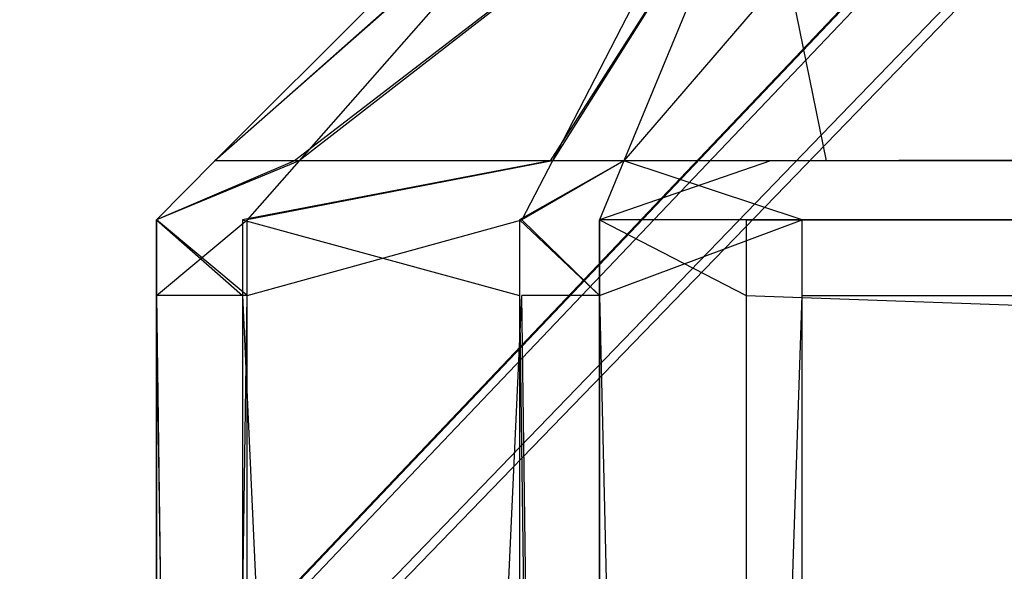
# Model space of a CAD drawing. Extents: x 0 to 0.8, y -0.501 to 0.
# Tile 14 of 113: x 0.01362 to 0.01584, y -0.48633 to -0.48508. Entities that reach past the tile are written whole.
import ezdxf

# ---------------------------------------------------------------- set-up
doc = ezdxf.new("R2010")
doc.units = 0
for name, color, linetype in [('L11_FRONT_FINION_1___REPLACEMTF', 7, 'CONTINUOUS'), ('L21_FRONT_FINION_1___REPLACEMTF', 7, 'CONTINUOUS'), ('L28_ABDECKPL_0___REPLACEMTFOREM', 7, 'CONTINUOUS'), ('L39_KORPUS1_0___REPLACEMTFOREMP', 7, 'CONTINUOUS')]:
    doc.layers.add(name, color=color, linetype=linetype)

msp = doc.modelspace()

# ---------------------------------------------------------------- linework, layer by layer
at = {"layer": 'L11_FRONT_FINION_1___REPLACEMTF', "color": 8}
for points, invisible_edges in [([(0.014059, -0.485403, 0.34884), (0.014899, -0.484664, 0.349046), (0.014249, -0.485403, 0.348651), (0.014059, -0.485403, 0.34884)], 13), ([(0.014899, -0.484664, 0.349046), (0.014059, -0.485403, 0.34884), (0.014799, -0.484664, 0.349147), (0.014899, -0.484664, 0.349046)], 14), ([(0.014059, -0.485403, 0.586317), (0.014799, -0.484664, 0.349657), (0.014059, -0.485403, 0.349352), (0.014059, -0.485403, 0.586317)], 13), ([(0.014799, -0.484664, 0.349657), (0.014059, -0.485403, 0.586317), (0.014799, -0.484664, 0.586011), (0.014799, -0.484664, 0.349657)], 14), ([(0.014059, -0.485403, 0.349352), (0.014799, -0.484664, 0.349147), (0.014059, -0.485403, 0.34884), (0.014059, -0.485403, 0.349352)], 13), ([(0.014799, -0.484664, 0.349147), (0.014059, -0.485403, 0.349352), (0.014799, -0.484664, 0.349657), (0.014799, -0.484664, 0.349147)], 14), ([(0.014059, -0.485403, 0.586785), (0.014894, -0.484664, 0.586574), (0.014799, -0.484664, 0.586479), (0.014059, -0.485403, 0.586785)], 13), ([(0.014894, -0.484664, 0.586574), (0.014059, -0.485403, 0.586785), (0.014239, -0.485403, 0.586965), (0.014894, -0.484664, 0.586574)], 14), ([(0.014059, -0.485403, 0.586317), (0.014799, -0.484664, 0.586479), (0.014799, -0.484664, 0.586011), (0.014059, -0.485403, 0.586317)], 13), ([(0.014799, -0.484664, 0.586479), (0.014059, -0.485403, 0.586317), (0.014059, -0.485403, 0.586785), (0.014799, -0.484664, 0.586479)], 14), ([(0.014239, -0.485403, 0.586965), (0.0152, -0.484664, 0.58688), (0.014894, -0.484664, 0.586574), (0.014239, -0.485403, 0.586965)], 13), ([(0.0152, -0.484664, 0.58688), (0.014239, -0.485403, 0.586965), (0.014816, -0.485403, 0.587541), (0.0152, -0.484664, 0.58688)], 14), ([(0.014249, -0.485403, 0.348651), (0.015203, -0.484664, 0.348743), (0.014821, -0.485403, 0.348079), (0.014249, -0.485403, 0.348651)], 13), ([(0.015203, -0.484664, 0.348743), (0.014249, -0.485403, 0.348651), (0.014899, -0.484664, 0.349046), (0.015203, -0.484664, 0.348743)], 14), ([(0.014816, -0.485403, 0.587541), (0.015288, -0.484664, 0.586968), (0.0152, -0.484664, 0.58688), (0.014816, -0.485403, 0.587541)], 13), ([(0.015288, -0.484664, 0.586968), (0.014816, -0.485403, 0.587541), (0.014982, -0.485403, 0.587707), (0.015288, -0.484664, 0.586968)], 14), ([(0.014821, -0.485403, 0.348079), (0.015288, -0.484664, 0.348658), (0.014982, -0.485403, 0.347918), (0.014821, -0.485403, 0.348079)], 13), ([(0.015288, -0.484664, 0.348658), (0.014821, -0.485403, 0.348079), (0.015203, -0.484664, 0.348743), (0.015288, -0.484664, 0.348658)], 14), ([(0.015288, -0.484664, 0.348658), (0.01544, -0.485403, 0.347918), (0.014982, -0.485403, 0.347918), (0.015288, -0.484664, 0.348658)], 13), ([(0.014982, -0.485403, 0.587707), (0.015619, -0.484664, 0.586968), (0.015288, -0.484664, 0.586968), (0.014982, -0.485403, 0.587707)], 13), ([(0.015619, -0.484664, 0.586968), (0.014982, -0.485403, 0.587707), (0.015313, -0.485403, 0.587707), (0.015619, -0.484664, 0.586968)], 14), ([(0.01544, -0.485403, 0.347918), (0.015288, -0.484664, 0.348658), (0.015746, -0.484664, 0.348658), (0.01544, -0.485403, 0.347918)], 14), ([(0.015313, -0.485403, 0.587707), (0.4, -0.484664, 0.586968), (0.015619, -0.484664, 0.586968), (0.015313, -0.485403, 0.587707)], 13), ([(0.4, -0.484664, 0.586968), (0.015313, -0.485403, 0.587707), (0.4, -0.485403, 0.587707), (0.4, -0.484664, 0.586968)], 14), ([(0.015746, -0.484664, 0.348658), (0.4, -0.485403, 0.347918), (0.01544, -0.485403, 0.347918), (0.015746, -0.484664, 0.348658)], 13), ([(0.4, -0.485403, 0.347918), (0.015746, -0.484664, 0.348658), (0.4, -0.484664, 0.348658), (0.4, -0.485403, 0.347918)], 14), ([(0.013927, -0.485536, 0.586372), (0.014059, -0.485403, 0.586785), (0.014059, -0.485403, 0.586317), (0.013927, -0.485536, 0.586372)], 13), ([(0.014059, -0.485403, 0.586785), (0.013927, -0.485536, 0.586372), (0.013927, -0.485536, 0.58684), (0.014059, -0.485403, 0.586785)], 14), ([(0.013927, -0.485536, 0.58684), (0.014239, -0.485403, 0.586965), (0.014059, -0.485403, 0.586785), (0.013927, -0.485536, 0.58684)], 13), ([(0.014239, -0.485403, 0.586965), (0.013927, -0.485536, 0.58684), (0.014121, -0.485536, 0.587035), (0.014239, -0.485403, 0.586965)], 14), ([(0.013927, -0.485536, 0.349297), (0.014059, -0.485403, 0.34884), (0.013927, -0.485536, 0.348785), (0.013927, -0.485536, 0.349297)], 13), ([(0.014059, -0.485403, 0.34884), (0.013927, -0.485536, 0.349297), (0.014059, -0.485403, 0.349352), (0.014059, -0.485403, 0.34884)], 14), ([(0.013927, -0.485536, 0.586372), (0.014059, -0.485403, 0.349352), (0.013927, -0.485536, 0.349297), (0.013927, -0.485536, 0.586372)], 13), ([(0.014059, -0.485403, 0.349352), (0.013927, -0.485536, 0.586372), (0.014059, -0.485403, 0.586317), (0.014059, -0.485403, 0.349352)], 14), ([(0.013927, -0.485536, 0.348785), (0.014249, -0.485403, 0.348651), (0.014132, -0.485536, 0.34858), (0.013927, -0.485536, 0.348785)], 13), ([(0.014249, -0.485403, 0.348651), (0.013927, -0.485536, 0.348785), (0.014059, -0.485403, 0.34884), (0.014249, -0.485403, 0.348651)], 14), ([(0.014121, -0.485536, 0.587035), (0.014816, -0.485403, 0.587541), (0.014239, -0.485403, 0.586965), (0.014121, -0.485536, 0.587035)], 13), ([(0.014816, -0.485403, 0.587541), (0.014121, -0.485536, 0.587035), (0.014747, -0.485536, 0.58766), (0.014816, -0.485403, 0.587541)], 14), ([(0.014132, -0.485536, 0.34858), (0.014821, -0.485403, 0.348079), (0.014752, -0.485536, 0.34796), (0.014132, -0.485536, 0.34858)], 13), ([(0.014821, -0.485403, 0.348079), (0.014132, -0.485536, 0.34858), (0.014249, -0.485403, 0.348651), (0.014821, -0.485403, 0.348079)], 14), ([(0.014747, -0.485536, 0.58766), (0.014982, -0.485403, 0.587707), (0.014816, -0.485403, 0.587541), (0.014747, -0.485536, 0.58766)], 13), ([(0.014982, -0.485403, 0.587707), (0.014747, -0.485536, 0.58766), (0.014927, -0.485536, 0.58784), (0.014982, -0.485403, 0.587707)], 14), ([(0.014752, -0.485536, 0.34796), (0.014982, -0.485403, 0.347918), (0.014927, -0.485536, 0.347785), (0.014752, -0.485536, 0.34796)], 13), ([(0.014982, -0.485403, 0.347918), (0.014752, -0.485536, 0.34796), (0.014821, -0.485403, 0.348079), (0.014982, -0.485403, 0.347918)], 14), ([(0.014927, -0.485536, 0.58784), (0.015313, -0.485403, 0.587707), (0.014982, -0.485403, 0.587707), (0.014927, -0.485536, 0.58784)], 13), ([(0.015313, -0.485403, 0.587707), (0.014927, -0.485536, 0.58784), (0.015258, -0.485536, 0.58784), (0.015313, -0.485403, 0.587707)], 14), ([(0.014982, -0.485403, 0.347918), (0.015385, -0.485536, 0.347785), (0.014927, -0.485536, 0.347785), (0.014982, -0.485403, 0.347918)], 13), ([(0.015385, -0.485536, 0.347785), (0.014982, -0.485403, 0.347918), (0.01544, -0.485403, 0.347918), (0.015385, -0.485536, 0.347785)], 14), ([(0.015258, -0.485536, 0.58784), (0.4, -0.485403, 0.587707), (0.015313, -0.485403, 0.587707), (0.015258, -0.485536, 0.58784)], 13), ([(0.4, -0.485403, 0.587707), (0.015258, -0.485536, 0.58784), (0.4, -0.485536, 0.58784), (0.4, -0.485403, 0.587707)], 14), ([(0.01544, -0.485403, 0.347918), (0.4, -0.485536, 0.347785), (0.015385, -0.485536, 0.347785), (0.01544, -0.485403, 0.347918)], 13), ([(0.4, -0.485536, 0.347785), (0.01544, -0.485403, 0.347918), (0.4, -0.485403, 0.347918), (0.4, -0.485536, 0.347785)], 14), ([(0.014121, -0.485707, 0.587035), (0.013927, -0.485536, 0.58684), (0.013927, -0.485707, 0.58684), (0.014121, -0.485707, 0.587035)], 13), ([(0.013927, -0.485536, 0.58684), (0.014121, -0.485707, 0.587035), (0.014121, -0.485536, 0.587035), (0.013927, -0.485536, 0.58684)], 14), ([(0.013927, -0.485536, 0.58684), (0.013927, -0.485707, 0.586372), (0.013927, -0.485707, 0.58684), (0.013927, -0.485536, 0.58684)], 13), ([(0.013927, -0.485707, 0.586372), (0.013927, -0.485536, 0.58684), (0.013927, -0.485536, 0.586372), (0.013927, -0.485707, 0.586372)], 14), ([(0.013927, -0.485536, 0.586372), (0.013927, -0.485707, 0.349297), (0.013927, -0.485707, 0.586372), (0.013927, -0.485536, 0.586372)], 13), ([(0.013927, -0.485707, 0.349297), (0.013927, -0.485536, 0.586372), (0.013927, -0.485536, 0.349297), (0.013927, -0.485707, 0.349297)], 14), ([(0.013927, -0.485536, 0.349297), (0.013927, -0.485707, 0.348785), (0.013927, -0.485707, 0.349297), (0.013927, -0.485536, 0.349297)], 13), ([(0.013927, -0.485707, 0.348785), (0.013927, -0.485536, 0.349297), (0.013927, -0.485536, 0.348785), (0.013927, -0.485707, 0.348785)], 14), ([(0.014132, -0.485536, 0.34858), (0.013927, -0.485707, 0.348785), (0.013927, -0.485536, 0.348785), (0.014132, -0.485536, 0.34858)], 13), ([(0.013927, -0.485707, 0.348785), (0.014132, -0.485536, 0.34858), (0.014132, -0.485707, 0.34858), (0.013927, -0.485707, 0.348785)], 14), ([(0.014747, -0.485707, 0.58766), (0.014121, -0.485536, 0.587035), (0.014121, -0.485707, 0.587035), (0.014747, -0.485707, 0.58766)], 13), ([(0.014121, -0.485536, 0.587035), (0.014747, -0.485707, 0.58766), (0.014747, -0.485536, 0.58766), (0.014121, -0.485536, 0.587035)], 14), ([(0.014752, -0.485536, 0.34796), (0.014132, -0.485707, 0.34858), (0.014132, -0.485536, 0.34858), (0.014752, -0.485536, 0.34796)], 13), ([(0.014132, -0.485707, 0.34858), (0.014752, -0.485536, 0.34796), (0.014752, -0.485707, 0.34796), (0.014132, -0.485707, 0.34858)], 14), ([(0.014927, -0.485707, 0.58784), (0.014747, -0.485536, 0.58766), (0.014747, -0.485707, 0.58766), (0.014927, -0.485707, 0.58784)], 13), ([(0.014747, -0.485536, 0.58766), (0.014927, -0.485707, 0.58784), (0.014927, -0.485536, 0.58784), (0.014747, -0.485536, 0.58766)], 14), ([(0.014752, -0.485536, 0.34796), (0.014927, -0.485707, 0.347785), (0.014752, -0.485707, 0.34796), (0.014752, -0.485536, 0.34796)], 13), ([(0.014927, -0.485707, 0.347785), (0.014752, -0.485536, 0.34796), (0.014927, -0.485536, 0.347785), (0.014927, -0.485707, 0.347785)], 14), ([(0.015385, -0.485536, 0.347785), (0.014927, -0.485707, 0.347785), (0.014927, -0.485536, 0.347785), (0.015385, -0.485536, 0.347785)], 13), ([(0.014927, -0.485707, 0.347785), (0.015385, -0.485536, 0.347785), (0.015385, -0.485707, 0.347785), (0.014927, -0.485707, 0.347785)], 14), ([(0.015258, -0.485707, 0.58784), (0.014927, -0.485536, 0.58784), (0.014927, -0.485707, 0.58784), (0.015258, -0.485707, 0.58784)], 13), ([(0.014927, -0.485536, 0.58784), (0.015258, -0.485707, 0.58784), (0.015258, -0.485536, 0.58784), (0.014927, -0.485536, 0.58784)], 14), ([(0.4, -0.485707, 0.58784), (0.015258, -0.485536, 0.58784), (0.015258, -0.485707, 0.58784), (0.4, -0.485707, 0.58784)], 13), ([(0.015258, -0.485536, 0.58784), (0.4, -0.485707, 0.58784), (0.4, -0.485536, 0.58784), (0.015258, -0.485536, 0.58784)], 14), ([(0.4, -0.485536, 0.347785), (0.015385, -0.485707, 0.347785), (0.015385, -0.485536, 0.347785), (0.4, -0.485536, 0.347785)], 13), ([(0.015385, -0.485707, 0.347785), (0.4, -0.485536, 0.347785), (0.4, -0.485707, 0.347785), (0.015385, -0.485707, 0.347785)], 14), ([(0.013927, -0.485707, 0.349297), (0.013927, -0.499352, 0.348785), (0.013927, -0.499352, 0.349297), (0.013927, -0.485707, 0.349297)], 13), ([(0.013927, -0.499352, 0.348785), (0.013927, -0.485707, 0.349297), (0.013927, -0.485707, 0.348785), (0.013927, -0.499352, 0.348785)], 14), ([(0.013927, -0.485707, 0.586372), (0.013927, -0.499352, 0.349297), (0.013927, -0.499352, 0.586372), (0.013927, -0.485707, 0.586372)], 13), ([(0.013927, -0.499352, 0.349297), (0.013927, -0.485707, 0.586372), (0.013927, -0.485707, 0.349297), (0.013927, -0.499352, 0.349297)], 14), ([(0.013927, -0.485707, 0.58684), (0.013927, -0.499352, 0.586372), (0.013927, -0.499352, 0.58684), (0.013927, -0.485707, 0.58684)], 13), ([(0.013927, -0.499352, 0.586372), (0.013927, -0.485707, 0.58684), (0.013927, -0.485707, 0.586372), (0.013927, -0.499352, 0.586372)], 14), ([(0.014121, -0.499352, 0.587035), (0.013927, -0.485707, 0.58684), (0.013927, -0.499352, 0.58684), (0.014121, -0.499352, 0.587035)], 13), ([(0.013927, -0.485707, 0.58684), (0.014121, -0.499352, 0.587035), (0.014121, -0.485707, 0.587035), (0.013927, -0.485707, 0.58684)], 14), ([(0.014132, -0.485707, 0.34858), (0.013927, -0.499352, 0.348785), (0.013927, -0.485707, 0.348785), (0.014132, -0.485707, 0.34858)], 13), ([(0.013927, -0.499352, 0.348785), (0.014132, -0.485707, 0.34858), (0.014132, -0.499352, 0.34858), (0.013927, -0.499352, 0.348785)], 14), ([(0.014747, -0.499352, 0.58766), (0.014121, -0.485707, 0.587035), (0.014121, -0.499352, 0.587035), (0.014747, -0.499352, 0.58766)], 13), ([(0.014121, -0.485707, 0.587035), (0.014747, -0.499352, 0.58766), (0.014747, -0.485707, 0.58766), (0.014121, -0.485707, 0.587035)], 14), ([(0.014752, -0.485707, 0.34796), (0.014132, -0.499352, 0.34858), (0.014132, -0.485707, 0.34858), (0.014752, -0.485707, 0.34796)], 13), ([(0.014132, -0.499352, 0.34858), (0.014752, -0.485707, 0.34796), (0.014752, -0.499352, 0.34796), (0.014132, -0.499352, 0.34858)], 14), ([(0.014927, -0.499352, 0.58784), (0.014747, -0.485707, 0.58766), (0.014747, -0.499352, 0.58766), (0.014927, -0.499352, 0.58784)], 13), ([(0.014747, -0.485707, 0.58766), (0.014927, -0.499352, 0.58784), (0.014927, -0.485707, 0.58784), (0.014747, -0.485707, 0.58766)], 14), ([(0.014752, -0.485707, 0.34796), (0.014927, -0.499352, 0.347785), (0.014752, -0.499352, 0.34796), (0.014752, -0.485707, 0.34796)], 13), ([(0.014927, -0.499352, 0.347785), (0.014752, -0.485707, 0.34796), (0.014927, -0.485707, 0.347785), (0.014927, -0.499352, 0.347785)], 14), ([(0.015385, -0.485707, 0.347785), (0.014927, -0.499352, 0.347785), (0.014927, -0.485707, 0.347785), (0.015385, -0.485707, 0.347785)], 13), ([(0.014927, -0.499352, 0.347785), (0.015385, -0.485707, 0.347785), (0.015385, -0.499352, 0.347785), (0.014927, -0.499352, 0.347785)], 14), ([(0.015258, -0.499352, 0.58784), (0.014927, -0.485707, 0.58784), (0.014927, -0.499352, 0.58784), (0.015258, -0.499352, 0.58784)], 13), ([(0.014927, -0.485707, 0.58784), (0.015258, -0.499352, 0.58784), (0.015258, -0.485707, 0.58784), (0.014927, -0.485707, 0.58784)], 14), ([(0.4, -0.499352, 0.58784), (0.015258, -0.485707, 0.58784), (0.015258, -0.499352, 0.58784), (0.4, -0.499352, 0.58784)], 13), ([(0.015258, -0.485707, 0.58784), (0.4, -0.499352, 0.58784), (0.4, -0.485707, 0.58784), (0.015258, -0.485707, 0.58784)], 14), ([(0.4, -0.485707, 0.347785), (0.015385, -0.499352, 0.347785), (0.015385, -0.485707, 0.347785), (0.4, -0.485707, 0.347785)], 13), ([(0.015385, -0.499352, 0.347785), (0.4, -0.485707, 0.347785), (0.4, -0.499352, 0.347785), (0.015385, -0.499352, 0.347785)], 14)]:
    msp.add_3dface(points, dxfattribs=dict(at, invisible_edges=invisible_edges))
at = {"layer": 'L21_FRONT_FINION_1___REPLACEMTF', "color": 8}
for points, invisible_edges in [([(0.014059, -0.485403, 0.011943), (0.014899, -0.484664, 0.012149), (0.014249, -0.485403, 0.011753), (0.014059, -0.485403, 0.011943)], 13), ([(0.014899, -0.484664, 0.012149), (0.014059, -0.485403, 0.011943), (0.014799, -0.484664, 0.012249), (0.014899, -0.484664, 0.012149)], 14), ([(0.014059, -0.485403, 0.343393), (0.014799, -0.484664, 0.01276), (0.014059, -0.485403, 0.012454), (0.014059, -0.485403, 0.343393)], 13), ([(0.014799, -0.484664, 0.01276), (0.014059, -0.485403, 0.343393), (0.014799, -0.484664, 0.343087), (0.014799, -0.484664, 0.01276)], 14), ([(0.014059, -0.485403, 0.012454), (0.014799, -0.484664, 0.012249), (0.014059, -0.485403, 0.011943), (0.014059, -0.485403, 0.012454)], 13), ([(0.014799, -0.484664, 0.012249), (0.014059, -0.485403, 0.012454), (0.014799, -0.484664, 0.01276), (0.014799, -0.484664, 0.012249)], 14), ([(0.014059, -0.485403, 0.343861), (0.014894, -0.484664, 0.34365), (0.014799, -0.484664, 0.343555), (0.014059, -0.485403, 0.343861)], 13), ([(0.014894, -0.484664, 0.34365), (0.014059, -0.485403, 0.343861), (0.014239, -0.485403, 0.344041), (0.014894, -0.484664, 0.34365)], 14), ([(0.014059, -0.485403, 0.343393), (0.014799, -0.484664, 0.343555), (0.014799, -0.484664, 0.343087), (0.014059, -0.485403, 0.343393)], 13), ([(0.014799, -0.484664, 0.343555), (0.014059, -0.485403, 0.343393), (0.014059, -0.485403, 0.343861), (0.014799, -0.484664, 0.343555)], 14), ([(0.014239, -0.485403, 0.344041), (0.0152, -0.484664, 0.343956), (0.014894, -0.484664, 0.34365), (0.014239, -0.485403, 0.344041)], 13), ([(0.0152, -0.484664, 0.343956), (0.014239, -0.485403, 0.344041), (0.014816, -0.485403, 0.344617), (0.0152, -0.484664, 0.343956)], 14), ([(0.014249, -0.485403, 0.011753), (0.015203, -0.484664, 0.011845), (0.014821, -0.485403, 0.011181), (0.014249, -0.485403, 0.011753)], 13), ([(0.015203, -0.484664, 0.011845), (0.014249, -0.485403, 0.011753), (0.014899, -0.484664, 0.012149), (0.015203, -0.484664, 0.011845)], 14), ([(0.014816, -0.485403, 0.344617), (0.015288, -0.484664, 0.344044), (0.0152, -0.484664, 0.343956), (0.014816, -0.485403, 0.344617)], 13), ([(0.015288, -0.484664, 0.344044), (0.014816, -0.485403, 0.344617), (0.014982, -0.485403, 0.344783), (0.015288, -0.484664, 0.344044)], 14), ([(0.014821, -0.485403, 0.011181), (0.015288, -0.484664, 0.01176), (0.014982, -0.485403, 0.011021), (0.014821, -0.485403, 0.011181)], 13), ([(0.015288, -0.484664, 0.01176), (0.014821, -0.485403, 0.011181), (0.015203, -0.484664, 0.011845), (0.015288, -0.484664, 0.01176)], 14), ([(0.015288, -0.484664, 0.01176), (0.01544, -0.485403, 0.011021), (0.014982, -0.485403, 0.011021), (0.015288, -0.484664, 0.01176)], 13), ([(0.014982, -0.485403, 0.344783), (0.015619, -0.484664, 0.344044), (0.015288, -0.484664, 0.344044), (0.014982, -0.485403, 0.344783)], 13), ([(0.015619, -0.484664, 0.344044), (0.014982, -0.485403, 0.344783), (0.015313, -0.485403, 0.344783), (0.015619, -0.484664, 0.344044)], 14), ([(0.01544, -0.485403, 0.011021), (0.015288, -0.484664, 0.01176), (0.015746, -0.484664, 0.01176), (0.01544, -0.485403, 0.011021)], 14), ([(0.015313, -0.485403, 0.344783), (0.4, -0.484664, 0.344044), (0.015619, -0.484664, 0.344044), (0.015313, -0.485403, 0.344783)], 13), ([(0.4, -0.484664, 0.344044), (0.015313, -0.485403, 0.344783), (0.4, -0.485403, 0.344783), (0.4, -0.484664, 0.344044)], 14), ([(0.015746, -0.484664, 0.01176), (0.4, -0.485403, 0.011021), (0.01544, -0.485403, 0.011021), (0.015746, -0.484664, 0.01176)], 13), ([(0.4, -0.485403, 0.011021), (0.015746, -0.484664, 0.01176), (0.4, -0.484664, 0.01176), (0.4, -0.485403, 0.011021)], 14), ([(0.013927, -0.485536, 0.343448), (0.014059, -0.485403, 0.343861), (0.014059, -0.485403, 0.343393), (0.013927, -0.485536, 0.343448)], 13), ([(0.014059, -0.485403, 0.343861), (0.013927, -0.485536, 0.343448), (0.013927, -0.485536, 0.343916), (0.014059, -0.485403, 0.343861)], 14), ([(0.013927, -0.485536, 0.343916), (0.014239, -0.485403, 0.344041), (0.014059, -0.485403, 0.343861), (0.013927, -0.485536, 0.343916)], 13), ([(0.014239, -0.485403, 0.344041), (0.013927, -0.485536, 0.343916), (0.014121, -0.485536, 0.344111), (0.014239, -0.485403, 0.344041)], 14), ([(0.013927, -0.485536, 0.012399), (0.014059, -0.485403, 0.011943), (0.013927, -0.485536, 0.011888), (0.013927, -0.485536, 0.012399)], 13), ([(0.014059, -0.485403, 0.011943), (0.013927, -0.485536, 0.012399), (0.014059, -0.485403, 0.012454), (0.014059, -0.485403, 0.011943)], 14), ([(0.013927, -0.485536, 0.343448), (0.014059, -0.485403, 0.012454), (0.013927, -0.485536, 0.012399), (0.013927, -0.485536, 0.343448)], 13), ([(0.014059, -0.485403, 0.012454), (0.013927, -0.485536, 0.343448), (0.014059, -0.485403, 0.343393), (0.014059, -0.485403, 0.012454)], 14), ([(0.013927, -0.485536, 0.011888), (0.014249, -0.485403, 0.011753), (0.014132, -0.485536, 0.011682), (0.013927, -0.485536, 0.011888)], 13), ([(0.014249, -0.485403, 0.011753), (0.013927, -0.485536, 0.011888), (0.014059, -0.485403, 0.011943), (0.014249, -0.485403, 0.011753)], 14), ([(0.014121, -0.485536, 0.344111), (0.014816, -0.485403, 0.344617), (0.014239, -0.485403, 0.344041), (0.014121, -0.485536, 0.344111)], 13), ([(0.014816, -0.485403, 0.344617), (0.014121, -0.485536, 0.344111), (0.014747, -0.485536, 0.344736), (0.014816, -0.485403, 0.344617)], 14), ([(0.014132, -0.485536, 0.011682), (0.014821, -0.485403, 0.011181), (0.014752, -0.485536, 0.011062), (0.014132, -0.485536, 0.011682)], 13), ([(0.014821, -0.485403, 0.011181), (0.014132, -0.485536, 0.011682), (0.014249, -0.485403, 0.011753), (0.014821, -0.485403, 0.011181)], 14), ([(0.014747, -0.485536, 0.344736), (0.014982, -0.485403, 0.344783), (0.014816, -0.485403, 0.344617), (0.014747, -0.485536, 0.344736)], 13), ([(0.014982, -0.485403, 0.344783), (0.014747, -0.485536, 0.344736), (0.014927, -0.485536, 0.344916), (0.014982, -0.485403, 0.344783)], 14), ([(0.014752, -0.485536, 0.011062), (0.014982, -0.485403, 0.011021), (0.014927, -0.485536, 0.010888), (0.014752, -0.485536, 0.011062)], 13), ([(0.014982, -0.485403, 0.011021), (0.014752, -0.485536, 0.011062), (0.014821, -0.485403, 0.011181), (0.014982, -0.485403, 0.011021)], 14), ([(0.014927, -0.485536, 0.344916), (0.015313, -0.485403, 0.344783), (0.014982, -0.485403, 0.344783), (0.014927, -0.485536, 0.344916)], 13), ([(0.015313, -0.485403, 0.344783), (0.014927, -0.485536, 0.344916), (0.015258, -0.485536, 0.344916), (0.015313, -0.485403, 0.344783)], 14), ([(0.014982, -0.485403, 0.011021), (0.015385, -0.485536, 0.010888), (0.014927, -0.485536, 0.010888), (0.014982, -0.485403, 0.011021)], 13), ([(0.015385, -0.485536, 0.010888), (0.014982, -0.485403, 0.011021), (0.01544, -0.485403, 0.011021), (0.015385, -0.485536, 0.010888)], 14), ([(0.015258, -0.485536, 0.344916), (0.4, -0.485403, 0.344783), (0.015313, -0.485403, 0.344783), (0.015258, -0.485536, 0.344916)], 13), ([(0.4, -0.485403, 0.344783), (0.015258, -0.485536, 0.344916), (0.4, -0.485536, 0.344916), (0.4, -0.485403, 0.344783)], 14), ([(0.01544, -0.485403, 0.011021), (0.4, -0.485536, 0.010888), (0.015385, -0.485536, 0.010888), (0.01544, -0.485403, 0.011021)], 13), ([(0.4, -0.485536, 0.010888), (0.01544, -0.485403, 0.011021), (0.4, -0.485403, 0.011021), (0.4, -0.485536, 0.010888)], 14), ([(0.014121, -0.485707, 0.344111), (0.013927, -0.485536, 0.343916), (0.013927, -0.485707, 0.343916), (0.014121, -0.485707, 0.344111)], 13), ([(0.013927, -0.485536, 0.343916), (0.014121, -0.485707, 0.344111), (0.014121, -0.485536, 0.344111), (0.013927, -0.485536, 0.343916)], 14), ([(0.013927, -0.485536, 0.343916), (0.013927, -0.485707, 0.343448), (0.013927, -0.485707, 0.343916), (0.013927, -0.485536, 0.343916)], 13), ([(0.013927, -0.485707, 0.343448), (0.013927, -0.485536, 0.343916), (0.013927, -0.485536, 0.343448), (0.013927, -0.485707, 0.343448)], 14), ([(0.013927, -0.485536, 0.343448), (0.013927, -0.485707, 0.012399), (0.013927, -0.485707, 0.343448), (0.013927, -0.485536, 0.343448)], 13), ([(0.013927, -0.485707, 0.012399), (0.013927, -0.485536, 0.343448), (0.013927, -0.485536, 0.012399), (0.013927, -0.485707, 0.012399)], 14), ([(0.013927, -0.485536, 0.012399), (0.013927, -0.485707, 0.011888), (0.013927, -0.485707, 0.012399), (0.013927, -0.485536, 0.012399)], 13), ([(0.013927, -0.485707, 0.011888), (0.013927, -0.485536, 0.012399), (0.013927, -0.485536, 0.011888), (0.013927, -0.485707, 0.011888)], 14), ([(0.013927, -0.485536, 0.011888), (0.014132, -0.485707, 0.011682), (0.013927, -0.485707, 0.011888), (0.013927, -0.485536, 0.011888)], 13), ([(0.014132, -0.485707, 0.011682), (0.013927, -0.485536, 0.011888), (0.014132, -0.485536, 0.011682), (0.014132, -0.485707, 0.011682)], 14), ([(0.014747, -0.485707, 0.344736), (0.014121, -0.485536, 0.344111), (0.014121, -0.485707, 0.344111), (0.014747, -0.485707, 0.344736)], 13), ([(0.014121, -0.485536, 0.344111), (0.014747, -0.485707, 0.344736), (0.014747, -0.485536, 0.344736), (0.014121, -0.485536, 0.344111)], 14), ([(0.014752, -0.485536, 0.011062), (0.014132, -0.485707, 0.011682), (0.014132, -0.485536, 0.011682), (0.014752, -0.485536, 0.011062)], 13), ([(0.014132, -0.485707, 0.011682), (0.014752, -0.485536, 0.011062), (0.014752, -0.485707, 0.011062), (0.014132, -0.485707, 0.011682)], 14), ([(0.014927, -0.485707, 0.344916), (0.014747, -0.485536, 0.344736), (0.014747, -0.485707, 0.344736), (0.014927, -0.485707, 0.344916)], 13), ([(0.014747, -0.485536, 0.344736), (0.014927, -0.485707, 0.344916), (0.014927, -0.485536, 0.344916), (0.014747, -0.485536, 0.344736)], 14), ([(0.014752, -0.485536, 0.011062), (0.014927, -0.485707, 0.010888), (0.014752, -0.485707, 0.011062), (0.014752, -0.485536, 0.011062)], 13), ([(0.014927, -0.485707, 0.010888), (0.014752, -0.485536, 0.011062), (0.014927, -0.485536, 0.010888), (0.014927, -0.485707, 0.010888)], 14), ([(0.015385, -0.485536, 0.010888), (0.014927, -0.485707, 0.010888), (0.014927, -0.485536, 0.010888), (0.015385, -0.485536, 0.010888)], 13), ([(0.014927, -0.485707, 0.010888), (0.015385, -0.485536, 0.010888), (0.015385, -0.485707, 0.010888), (0.014927, -0.485707, 0.010888)], 14), ([(0.015258, -0.485707, 0.344916), (0.014927, -0.485536, 0.344916), (0.014927, -0.485707, 0.344916), (0.015258, -0.485707, 0.344916)], 13), ([(0.014927, -0.485536, 0.344916), (0.015258, -0.485707, 0.344916), (0.015258, -0.485536, 0.344916), (0.014927, -0.485536, 0.344916)], 14), ([(0.4, -0.485707, 0.344916), (0.015258, -0.485536, 0.344916), (0.015258, -0.485707, 0.344916), (0.4, -0.485707, 0.344916)], 13), ([(0.015258, -0.485536, 0.344916), (0.4, -0.485707, 0.344916), (0.4, -0.485536, 0.344916), (0.015258, -0.485536, 0.344916)], 14), ([(0.4, -0.485536, 0.010888), (0.015385, -0.485707, 0.010888), (0.015385, -0.485536, 0.010888), (0.4, -0.485536, 0.010888)], 13), ([(0.015385, -0.485707, 0.010888), (0.4, -0.485536, 0.010888), (0.4, -0.485707, 0.010888), (0.015385, -0.485707, 0.010888)], 14), ([(0.013927, -0.485707, 0.012399), (0.013927, -0.499352, 0.011888), (0.013927, -0.499352, 0.012399), (0.013927, -0.485707, 0.012399)], 13), ([(0.013927, -0.499352, 0.011888), (0.013927, -0.485707, 0.012399), (0.013927, -0.485707, 0.011888), (0.013927, -0.499352, 0.011888)], 14), ([(0.013927, -0.485707, 0.343448), (0.013927, -0.499352, 0.012399), (0.013927, -0.499352, 0.343448), (0.013927, -0.485707, 0.343448)], 13), ([(0.013927, -0.499352, 0.012399), (0.013927, -0.485707, 0.343448), (0.013927, -0.485707, 0.012399), (0.013927, -0.499352, 0.012399)], 14), ([(0.013927, -0.485707, 0.343916), (0.013927, -0.499352, 0.343448), (0.013927, -0.499352, 0.343916), (0.013927, -0.485707, 0.343916)], 13), ([(0.013927, -0.499352, 0.343448), (0.013927, -0.485707, 0.343916), (0.013927, -0.485707, 0.343448), (0.013927, -0.499352, 0.343448)], 14), ([(0.014121, -0.499352, 0.344111), (0.013927, -0.485707, 0.343916), (0.013927, -0.499352, 0.343916), (0.014121, -0.499352, 0.344111)], 13), ([(0.013927, -0.485707, 0.343916), (0.014121, -0.499352, 0.344111), (0.014121, -0.485707, 0.344111), (0.013927, -0.485707, 0.343916)], 14), ([(0.013927, -0.485707, 0.011888), (0.014132, -0.499352, 0.011682), (0.013927, -0.499352, 0.011888), (0.013927, -0.485707, 0.011888)], 13), ([(0.014132, -0.499352, 0.011682), (0.013927, -0.485707, 0.011888), (0.014132, -0.485707, 0.011682), (0.014132, -0.499352, 0.011682)], 14), ([(0.014747, -0.499352, 0.344736), (0.014121, -0.485707, 0.344111), (0.014121, -0.499352, 0.344111), (0.014747, -0.499352, 0.344736)], 13), ([(0.014121, -0.485707, 0.344111), (0.014747, -0.499352, 0.344736), (0.014747, -0.485707, 0.344736), (0.014121, -0.485707, 0.344111)], 14), ([(0.014752, -0.485707, 0.011062), (0.014132, -0.499352, 0.011682), (0.014132, -0.485707, 0.011682), (0.014752, -0.485707, 0.011062)], 13), ([(0.014132, -0.499352, 0.011682), (0.014752, -0.485707, 0.011062), (0.014752, -0.499352, 0.011062), (0.014132, -0.499352, 0.011682)], 14), ([(0.014927, -0.499352, 0.344916), (0.014747, -0.485707, 0.344736), (0.014747, -0.499352, 0.344736), (0.014927, -0.499352, 0.344916)], 13), ([(0.014747, -0.485707, 0.344736), (0.014927, -0.499352, 0.344916), (0.014927, -0.485707, 0.344916), (0.014747, -0.485707, 0.344736)], 14), ([(0.014752, -0.485707, 0.011062), (0.014927, -0.499352, 0.010888), (0.014752, -0.499352, 0.011062), (0.014752, -0.485707, 0.011062)], 13), ([(0.014927, -0.499352, 0.010888), (0.014752, -0.485707, 0.011062), (0.014927, -0.485707, 0.010888), (0.014927, -0.499352, 0.010888)], 14), ([(0.015385, -0.485707, 0.010888), (0.014927, -0.499352, 0.010888), (0.014927, -0.485707, 0.010888), (0.015385, -0.485707, 0.010888)], 13), ([(0.014927, -0.499352, 0.010888), (0.015385, -0.485707, 0.010888), (0.015385, -0.499352, 0.010888), (0.014927, -0.499352, 0.010888)], 14), ([(0.015258, -0.499352, 0.344916), (0.014927, -0.485707, 0.344916), (0.014927, -0.499352, 0.344916), (0.015258, -0.499352, 0.344916)], 13), ([(0.014927, -0.485707, 0.344916), (0.015258, -0.499352, 0.344916), (0.015258, -0.485707, 0.344916), (0.014927, -0.485707, 0.344916)], 14), ([(0.4, -0.499352, 0.344916), (0.015258, -0.485707, 0.344916), (0.015258, -0.499352, 0.344916), (0.4, -0.499352, 0.344916)], 13), ([(0.015258, -0.485707, 0.344916), (0.4, -0.499352, 0.344916), (0.4, -0.485707, 0.344916), (0.015258, -0.485707, 0.344916)], 14), ([(0.4, -0.485707, 0.010888), (0.015385, -0.499352, 0.010888), (0.015385, -0.485707, 0.010888), (0.4, -0.485707, 0.010888)], 13), ([(0.015385, -0.499352, 0.010888), (0.4, -0.485707, 0.010888), (0.4, -0.499352, 0.010888), (0.015385, -0.499352, 0.010888)], 14)]:
    msp.add_3dface(points, dxfattribs=dict(at, invisible_edges=invisible_edges))
at = {"layer": 'L28_ABDECKPL_0___REPLACEMTFOREM', "color": 39}
for points, invisible_edges in [([(0.001665, -0.00109, 0.602982), (0.001616, -0.499638, 0.602982), (0.17335, -0.319009, 0.602982), (0.001665, -0.00109, 0.602982)], 13), ([(0.001616, -0.499635, 0.590983), (0.001665, -0.001093, 0.590983), (0.173347, -0.31901, 0.590983), (0.001616, -0.499635, 0.590983)], 13), ([(0.17335, -0.319009, 0.602982), (0.001616, -0.499638, 0.602982), (0.174989, -0.320647, 0.602982), (0.17335, -0.319009, 0.602982)], 10), ([(0.001616, -0.499635, 0.590983), (0.173347, -0.31901, 0.590983), (0.173537, -0.3192, 0.590983), (0.001616, -0.499635, 0.590983)], 10), ([(0.001616, -0.499635, 0.590983), (0.173537, -0.3192, 0.590983), (0.174797, -0.320459, 0.590983), (0.001616, -0.499635, 0.590983)], 13), ([(0.001616, -0.499635, 0.590983), (0.174797, -0.320459, 0.590983), (0.174988, -0.32065, 0.590983), (0.001616, -0.499635, 0.590983)], 10), ([(0.174989, -0.320647, 0.602982), (0.001616, -0.499638, 0.602982), (0.4, -0.499638, 0.602982), (0.174989, -0.320647, 0.602982)], 13), ([(0.001616, -0.499635, 0.590983), (0.174988, -0.32065, 0.590983), (0.4, -0.499635, 0.590983), (0.001616, -0.499635, 0.590983)], 13)]:
    msp.add_3dface(points, dxfattribs=dict(at, invisible_edges=invisible_edges))
at = {"layer": 'L39_KORPUS1_0___REPLACEMTFOREMP', "color": 8}
for points, invisible_edges in [([(0.002909, -0.500668), (0.002912, -0.003856), (0.1, -0.500668), (0.002909, -0.500668)], 15), ([(0.002912, -0.003857, 0.00769), (0.002909, -0.500666, 0.00769), (0.1, -0.500666, 0.00769), (0.002912, -0.003857, 0.00769)], 15), ([(0.1, -0.500668), (0.002912, -0.003856), (0.1, -0.003856), (0.1, -0.500668)], 10), ([(0.002912, -0.003857, 0.00769), (0.1, -0.500666, 0.00769), (0.1, -0.003857, 0.00769), (0.002912, -0.003857, 0.00769)], 15)]:
    msp.add_3dface(points, dxfattribs=dict(at, invisible_edges=invisible_edges))

doc.saveas('drawing.dxf')
